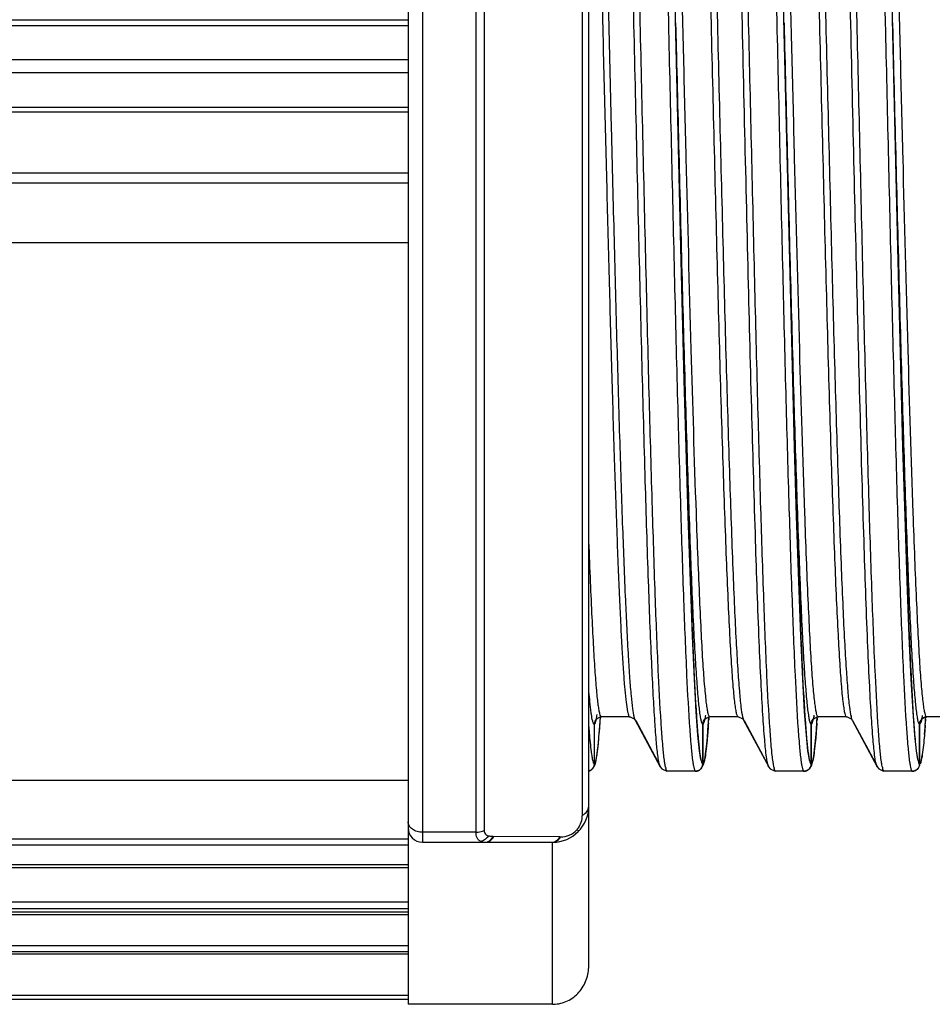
# Model space of a CAD drawing. Header units: millimetres. Extents: x 12 to 2508, y 25 to 1770.
# Tile 15 of 53: x 1792 to 1804, y 510 to 524. Entities that reach past the tile are written whole.
import ezdxf

# ---------------------------------------------------------------- set-up
doc = ezdxf.new("R2010")
doc.units = ezdxf.units.MM
for name, color, linetype in [('CABLE_PBL46', 7, 'Continuous'), ('COVER_J_ABL45', 7, 'Continuous'), ('오른쪽_7_VBL10', 7, 'Continuous')]:
    doc.layers.add(name, color=color, linetype=linetype)

# ---------------------------------------------------------------- blocks, each defined once
blk = doc.blocks.new('CABLE_PBL46', base_point=(686.789, 855.328))
at = {"layer": 'CABLE_PBL46', "color": 7}
for p, q in [((689.389, 868.828), (689.389, 841.755)), ((691.889, 842.29), (691.889, 868.328)), ((676.937, 854.161), (689.389, 854.161)), ((680.776, 852.291), (689.389, 852.291)), ((693.21, 850.387), (693.164, 852.221)), ((694.71, 850.387), (694.664, 852.221)), ((696.21, 850.387), (696.164, 852.221)), ((691.965, 845.628), (691.965, 845.12)), ((691.966, 845.12), (691.966, 845.628)), ((692.047, 845.664), (692.051, 845.725)), ((692.055, 845.726), (692.058, 845.728)), ((692.058, 845.728), (692.066, 845.728)), ((692.454, 845.728), (692.065, 845.728)), ((692.454, 845.728), (692.462, 845.728)), ((692.462, 845.728), (692.519, 845.702)), ((692.519, 845.702), (692.531, 845.686)), ((692.531, 845.686), (692.878, 845.041)), ((692.882, 845.044), (692.543, 845.675)), ((693.465, 845.628), (693.465, 845.12)), ((693.466, 845.12), (693.466, 845.628)), ((693.546, 845.659), (693.55, 845.724)), ((693.555, 845.726), (693.558, 845.728)), ((693.558, 845.728), (693.566, 845.728)), ((693.954, 845.728), (693.565, 845.728)), ((693.954, 845.728), (693.962, 845.728)), ((693.962, 845.728), (694.019, 845.702)), ((694.019, 845.702), (694.031, 845.686)), ((694.031, 845.686), (694.378, 845.041)), ((694.382, 845.043), (694.043, 845.675)), ((694.965, 845.628), (694.965, 845.12)), ((694.966, 845.12), (694.966, 845.628)), ((695.046, 845.659), (695.05, 845.724)), ((695.055, 845.726), (695.058, 845.728)), ((695.058, 845.728), (695.066, 845.728)), ((695.454, 845.728), (695.065, 845.728)), ((695.454, 845.728), (695.462, 845.728)), ((695.462, 845.728), (695.519, 845.702)), ((695.519, 845.702), (695.531, 845.686)), ((695.531, 845.686), (695.878, 845.041)), ((695.882, 845.043), (695.543, 845.675)), ((696.465, 845.628), (696.465, 845.12)), ((696.466, 845.12), (696.466, 845.628)), ((696.541, 845.585), (696.549, 845.696)), ((696.549, 845.696), (696.551, 845.725)), ((696.553, 845.726), (696.558, 845.728)), ((696.558, 845.728), (696.566, 845.728)), ((697.389, 845.728), (696.565, 845.728)), ((696.533, 845.488), (696.541, 845.585)), ((691.998, 845.167), (692.006, 845.22)), ((693.498, 845.166), (693.506, 845.219)), ((694.998, 845.166), (695.006, 845.219)), ((696.498, 845.169), (696.505, 845.215)), ((691.965, 845.12), (691.965, 845.078)), ((691.965, 845.12), (691.965, 845.078)), ((691.966, 845.078), (691.966, 845.12)), ((691.99, 845.123), (691.998, 845.167)), ((693.465, 845.12), (693.465, 845.078)), ((693.465, 845.12), (693.465, 845.078)), ((693.466, 845.078), (693.466, 845.12)), ((693.49, 845.122), (693.498, 845.166)), ((694.965, 845.12), (694.965, 845.078)), ((694.965, 845.12), (694.965, 845.078)), ((694.966, 845.078), (694.966, 845.12)), ((694.99, 845.122), (694.998, 845.166)), ((696.465, 845.12), (696.465, 845.078)), ((696.465, 845.12), (696.465, 845.078)), ((696.466, 845.078), (696.466, 845.12)), ((696.484, 845.098), (696.491, 845.131)), ((696.491, 845.131), (696.498, 845.169)), ((692.877, 845.041), (692.9, 845.01)), ((692.877, 845.041), (692.877, 845.041)), ((692.9, 845.01), (692.968, 844.978)), ((692.976, 844.978), (692.968, 844.978)), ((693.365, 844.978), (692.976, 844.978)), ((693.366, 844.978), (693.373, 844.978)), ((693.373, 844.978), (693.377, 844.981)), ((694.377, 845.041), (694.4, 845.01)), ((694.377, 845.041), (694.377, 845.041)), ((694.4, 845.01), (694.468, 844.978)), ((694.476, 844.978), (694.468, 844.978)), ((694.865, 844.978), (694.476, 844.978)), ((694.866, 844.978), (694.873, 844.978)), ((694.873, 844.978), (694.877, 844.981)), ((695.877, 845.041), (695.9, 845.01)), ((695.877, 845.041), (695.877, 845.041)), ((695.9, 845.01), (695.968, 844.978)), ((695.976, 844.978), (695.968, 844.978)), ((696.365, 844.978), (695.976, 844.978)), ((696.366, 844.978), (696.373, 844.978)), ((696.373, 844.978), (696.379, 844.981)), ((689.389, 844.848), (680.776, 844.848)), ((689.589, 843.996), (691.389, 843.996)), ((689.389, 843.642), (676.937, 843.642)), ((676.139, 841.828), (689.389, 841.828)), ((691.389, 841.755), (689.389, 841.755))]:
    blk.add_line(p, q, dxfattribs=at)
at = {"layer": 'CABLE_PBL46', "color": 2}
for p, q in [((689.589, 866.661), (689.589, 843.996)), ((691.8, 844.37), (691.8, 866.589)), ((690.329, 844.134), (690.329, 866.522)), ((690.44, 866.497), (690.44, 844.159)), ((676.944, 855.371), (689.389, 855.371)), ((689.389, 855.285), (676.944, 855.285)), ((693.09, 855.328), (693.094, 855.165)), ((694.59, 855.328), (694.594, 855.165)), ((696.09, 855.328), (696.094, 855.165)), ((677.198, 854.822), (689.389, 854.822)), ((689.389, 854.637), (677.198, 854.637)), ((689.389, 854.091), (676.921, 854.091)), ((677.218, 853.253), (689.389, 853.253)), ((689.389, 853.112), (677.218, 853.112)), ((692.518, 845.741), (692.518, 845.743)), ((694.017, 845.743), (694.018, 845.741)), ((695.517, 845.743), (695.518, 845.741)), ((692.045, 845.651), (692.048, 845.684)), ((692.048, 845.684), (692.05, 845.712)), ((692.05, 845.725), (692.05, 845.729)), ((692.518, 845.725), (692.518, 845.727)), ((693.545, 845.644), (693.543, 845.614)), ((693.549, 845.71), (693.548, 845.683)), ((693.55, 845.728), (693.549, 845.723)), ((694.017, 845.728), (694.018, 845.726)), ((695.045, 845.644), (695.043, 845.614)), ((695.049, 845.71), (695.048, 845.683)), ((695.05, 845.728), (695.049, 845.723)), ((695.517, 845.728), (695.518, 845.726)), ((696.543, 845.617), (696.541, 845.591)), ((696.549, 845.704), (696.547, 845.67)), ((696.549, 845.728), (696.549, 845.724)), ((690.329, 844.134), (689.589, 844.134)), ((677.218, 844.044), (689.389, 844.044)), ((690.563, 844.074), (690.575, 844.074)), ((691.488, 844.069), (690.575, 844.074)), ((691.389, 841.755), (691.389, 843.996)), ((691.488, 844.069), (691.5, 844.069)), ((689.389, 843.954), (677.218, 843.954)), ((676.921, 843.686), (689.389, 843.686)), ((677.198, 843.171), (689.389, 843.171)), ((676.944, 843.034), (689.389, 843.034)), ((689.389, 843.073), (677.198, 843.073)), ((689.389, 842.991), (676.944, 842.991)), ((677.198, 842.567), (689.389, 842.567)), ((689.389, 842.48), (677.198, 842.48)), ((689.389, 842.449), (676.921, 842.449)), ((677.218, 841.879), (689.389, 841.879))]:
    blk.add_line(p, q, dxfattribs=at)
at = {"layer": 'CABLE_PBL46', "color": 7}
for points in [[(693.164, 852.221), (693.085, 855.575), (693.034, 857.709)], [(694.664, 852.221), (694.585, 855.575), (694.534, 857.709)], [(696.164, 852.221), (696.085, 855.575), (696.034, 857.709)], [(693.441, 845.142), (693.421, 845.26), (693.399, 845.476), (693.375, 845.8), (693.35, 846.251), (693.323, 846.847), (693.294, 847.605), (693.264, 848.507), (693.236, 849.455), (693.21, 850.387)], [(694.941, 845.142), (694.921, 845.26), (694.899, 845.476), (694.875, 845.8), (694.85, 846.251), (694.823, 846.847), (694.794, 847.605), (694.764, 848.507), (694.736, 849.455), (694.71, 850.387)], [(696.441, 845.142), (696.421, 845.26), (696.399, 845.476), (696.375, 845.8), (696.35, 846.251), (696.323, 846.847), (696.294, 847.605), (696.264, 848.507), (696.236, 849.455), (696.21, 850.387)], [(692.006, 845.22), (692.014, 845.284), (692.022, 845.36), (692.03, 845.448), (692.038, 845.549), (692.047, 845.664)], [(693.506, 845.219), (693.514, 845.283), (693.522, 845.358), (693.53, 845.445), (693.538, 845.546), (693.546, 845.659)], [(695.006, 845.219), (695.014, 845.283), (695.022, 845.358), (695.03, 845.445), (695.038, 845.546), (695.046, 845.659)], [(691.938, 845.011), (691.946, 845.015), (691.969, 845.053), (691.981, 845.086), (691.99, 845.123)], [(693.438, 845.011), (693.446, 845.015), (693.469, 845.052), (693.481, 845.086), (693.49, 845.122)], [(694.938, 845.011), (694.946, 845.015), (694.969, 845.052), (694.981, 845.086), (694.99, 845.122)]]:
    blk.add_lwpolyline(points, dxfattribs=at)
at = {"layer": 'CABLE_PBL46', "color": 2}
for centre, radius, start, end in [((676.46, 846.754), 15.625, 355.8084, 355.9538), ((692.588, 845.716), 0.0644, 205.4865, 208.1676), ((676.296, 846.871), 17.292, 355.9324, 356.0625), ((694.091, 845.718), 0.0677, 205.4527, 208.1072), ((677.796, 846.871), 17.292, 355.9324, 356.0625), ((695.591, 845.718), 0.0676, 205.4597, 208.1074), ((680.08, 846.814), 16.507, 355.8417, 356.0257), ((693.471, 845.436), 1.56, 188.2649, 189.4324), ((694.971, 845.436), 1.56, 188.2649, 189.4324), ((696.471, 845.436), 1.56, 188.2649, 189.4324), ((697.971, 845.436), 1.56, 188.2649, 189.4324), ((693.37, 845.126), 0.429, 192.4816, 194.565), ((694.87, 845.126), 0.429, 192.4816, 194.565), ((696.37, 845.126), 0.429, 192.4817, 194.5637), ((691.501, 844.366), 0.298, 293.4226, 318.4502), ((691.419, 844.426), 0.399, 319.8061, 322.2717), ((691.387, 844.109), 0.113, 286.7343, 294.656), ((691.502, 844.365), 0.296, 269.6642, 293.3766)]:
    blk.add_arc(centre, radius, start, end, dxfattribs=at)
at = {"layer": 'CABLE_PBL46', "color": 7}
for centre, radius, start, end in [((692.065, 845.638), 0.0904, 90.0413, 96.2007), ((693.565, 845.638), 0.0904, 90.041, 96.1825), ((695.065, 845.638), 0.0904, 90.041, 96.1825), ((696.565, 845.637), 0.0911, 90.0595, 97.411), ((691.862, 845.087), 0.109, 284.6193, 291.5676), ((691.389, 844.496), 0.5, 270, 359.9988), ((689.589, 844.196), 0.2, 180, 270), ((691.389, 842.192), 0.437, 270.002, 271.5892)]:
    blk.add_arc(centre, radius, start, end, dxfattribs=at)
at = {"layer": 'CABLE_PBL46', "color": 2}
for points, knots in [([(692.848, 845.174), (692.838, 845.241), (692.822, 845.403), (692.801, 845.689), (692.78, 846.058), (692.748, 846.705), (692.711, 847.691), (692.668, 849.062), (692.625, 850.648), (692.581, 852.394), (692.539, 854.24), (692.494, 856.123), (692.451, 857.98), (692.408, 859.745), (692.371, 861.132), (692.34, 862.151), (692.318, 862.832), (692.296, 863.448), (692.275, 863.995), (692.253, 864.467), (692.231, 864.861), (692.212, 865.138), (692.196, 865.318), (692.185, 865.421), (692.174, 865.503), (692.164, 865.564), (692.154, 865.601), (692.146, 865.622), (692.14, 865.625)], [0, 0, 0, 0, 0.009872, 0.023897, 0.041996, 0.063987, 0.11884, 0.186636, 0.265017, 0.351316, 0.442571, 0.535662, 0.627424, 0.714692, 0.794501, 0.830738, 0.864102, 0.894313, 0.921113, 0.944281, 0.963612, 0.978922, 0.985027, 0.990094, 0.994117, 0.997097, 0.999041, 1, 1, 1, 1]), ([(692.601, 855.328), (692.586, 856.001), (692.555, 857.319), (692.516, 858.943), (692.485, 860.185), (692.461, 861.054), (692.438, 861.866), (692.415, 862.615), (692.392, 863.294), (692.369, 863.898), (692.346, 864.42), (692.326, 864.801), (692.309, 865.06), (692.298, 865.219), (692.286, 865.355), (692.275, 865.467), (692.264, 865.554), (692.252, 865.62), (692.243, 865.656), (692.233, 865.678), (692.227, 865.678)], [0, 0, 0, 0, 0.194732, 0.381638, 0.470277, 0.554467, 0.633104, 0.705519, 0.771298, 0.829871, 0.880465, 0.922472, 0.940149, 0.955584, 0.968754, 0.979628, 0.988182, 0.994395, 0.998275, 1, 1, 1, 1]), ([(694.101, 855.328), (694.086, 856.001), (694.055, 857.319), (694.016, 858.943), (693.985, 860.185), (693.961, 861.054), (693.938, 861.866), (693.915, 862.615), (693.892, 863.294), (693.869, 863.898), (693.846, 864.42), (693.826, 864.801), (693.809, 865.06), (693.798, 865.219), (693.786, 865.355), (693.775, 865.467), (693.764, 865.554), (693.752, 865.62), (693.743, 865.656), (693.733, 865.678), (693.727, 865.678)], [0, 0, 0, 0, 0.194732, 0.381638, 0.470277, 0.554467, 0.633104, 0.705519, 0.771298, 0.829871, 0.880465, 0.922472, 0.940149, 0.955584, 0.968754, 0.979628, 0.988182, 0.994395, 0.998275, 1, 1, 1, 1]), ([(695.601, 855.328), (695.586, 856.001), (695.555, 857.319), (695.516, 858.943), (695.485, 860.185), (695.461, 861.054), (695.438, 861.866), (695.415, 862.615), (695.392, 863.294), (695.369, 863.898), (695.346, 864.42), (695.326, 864.801), (695.309, 865.06), (695.298, 865.219), (695.286, 865.355), (695.275, 865.467), (695.264, 865.554), (695.252, 865.62), (695.243, 865.656), (695.233, 865.678), (695.227, 865.678)], [0, 0, 0, 0, 0.194732, 0.381638, 0.470277, 0.554467, 0.633104, 0.705519, 0.771298, 0.829871, 0.880465, 0.922472, 0.940149, 0.955584, 0.968754, 0.979628, 0.988182, 0.994395, 0.998275, 1, 1, 1, 1]), ([(692.705, 864.95), (692.719, 864.726), (692.745, 864.21), (692.796, 862.942), (692.854, 860.973), (692.922, 858.281), (692.967, 856.342), (692.99, 855.328)], [0, 0, 0, 0, 0.070048, 0.160974, 0.395477, 0.683972, 1, 1, 1, 1]), ([(693.295, 864.98), (693.301, 864.977), (693.309, 864.957), (693.319, 864.921), (693.33, 864.861), (693.341, 864.782), (693.352, 864.681), (693.369, 864.505), (693.388, 864.234), (693.41, 863.85), (693.432, 863.389), (693.455, 862.857), (693.477, 862.257), (693.499, 861.595), (693.53, 860.606), (693.569, 859.263), (693.611, 857.558), (693.657, 855.774), (693.701, 853.974), (693.745, 852.223), (693.789, 850.582), (693.834, 849.11), (693.872, 848.014), (693.903, 847.261), (693.925, 846.802), (693.948, 846.418), (693.969, 846.114), (693.99, 845.893), (694.006, 845.773), (694.017, 845.728)], [0, 0, 0, 0, 0.001007, 0.003028, 0.006124, 0.0103, 0.015558, 0.021894, 0.03778, 0.057826, 0.08182, 0.109553, 0.140803, 0.175281, 0.212672, 0.294824, 0.384358, 0.478051, 0.57259, 0.664598, 0.750788, 0.828093, 0.893741, 0.92144, 0.945396, 0.965397, 0.981237, 0.992778, 1, 1, 1, 1]), ([(694.205, 864.95), (694.219, 864.726), (694.245, 864.21), (694.296, 862.942), (694.354, 860.973), (694.422, 858.281), (694.467, 856.342), (694.49, 855.328)], [0, 0, 0, 0, 0.070048, 0.160974, 0.395477, 0.683972, 1, 1, 1, 1]), ([(694.795, 864.98), (694.801, 864.977), (694.809, 864.957), (694.819, 864.921), (694.83, 864.861), (694.841, 864.782), (694.852, 864.681), (694.869, 864.505), (694.888, 864.234), (694.91, 863.85), (694.932, 863.389), (694.955, 862.857), (694.977, 862.257), (694.999, 861.595), (695.03, 860.606), (695.069, 859.263), (695.111, 857.558), (695.157, 855.774), (695.201, 853.974), (695.245, 852.223), (695.289, 850.582), (695.334, 849.11), (695.372, 848.014), (695.403, 847.261), (695.425, 846.802), (695.448, 846.418), (695.469, 846.114), (695.49, 845.893), (695.506, 845.773), (695.517, 845.728)], [0, 0, 0, 0, 0.001007, 0.003028, 0.006124, 0.0103, 0.015558, 0.021894, 0.03778, 0.057826, 0.08182, 0.109553, 0.140803, 0.175281, 0.212672, 0.294824, 0.384358, 0.478051, 0.57259, 0.664598, 0.750788, 0.828093, 0.893741, 0.92144, 0.945396, 0.965397, 0.981237, 0.992778, 1, 1, 1, 1]), ([(695.705, 864.95), (695.719, 864.726), (695.745, 864.21), (695.796, 862.942), (695.854, 860.973), (695.922, 858.281), (695.967, 856.342), (695.99, 855.328)], [0, 0, 0, 0, 0.070048, 0.160974, 0.395477, 0.683972, 1, 1, 1, 1]), ([(693.565, 845.728), (693.559, 845.729), (693.549, 845.748), (693.539, 845.782), (693.528, 845.843), (693.517, 845.924), (693.505, 846.028), (693.488, 846.211), (693.468, 846.493), (693.446, 846.895), (693.423, 847.379), (693.4, 847.94), (693.357, 849.091), (693.302, 850.938), (693.247, 853.041), (693.202, 854.861), (693.167, 856.261), (693.132, 857.641), (693.098, 858.97), (693.063, 860.222), (693.029, 861.367), (692.999, 862.244), (692.975, 862.874), (692.957, 863.288), (692.94, 863.659), (692.922, 863.985), (692.905, 864.263), (692.888, 864.493), (692.871, 864.674), (692.856, 864.793), (692.844, 864.863), (692.835, 864.897), (692.828, 864.918), (692.82, 864.928), (692.816, 864.928)], [0, 0, 0, 0, 0.000894, 0.00285, 0.005968, 0.010253, 0.015696, 0.022285, 0.038848, 0.059854, 0.085151, 0.114436, 0.147321, 0.264917, 0.402654, 0.475459, 0.548977, 0.621154, 0.69076, 0.756423, 0.816464, 0.869537, 0.893223, 0.914834, 0.934199, 0.951186, 0.965698, 0.9777, 0.987155, 0.994017, 0.996465, 0.998257, 0.999407, 1, 1, 1, 1]), ([(693.205, 864.928), (693.211, 864.927), (693.221, 864.907), (693.231, 864.872), (693.242, 864.81), (693.254, 864.729), (693.265, 864.624), (693.282, 864.44), (693.302, 864.157), (693.324, 863.753), (693.347, 863.268), (693.371, 862.707), (693.394, 862.076), (693.417, 861.381), (693.449, 860.344), (693.488, 858.94), (693.534, 857.164), (693.58, 855.319), (693.626, 853.474), (693.671, 851.699), (693.71, 850.296), (693.742, 849.26), (693.766, 848.566), (693.789, 847.937), (693.812, 847.377), (693.835, 846.894), (693.858, 846.492), (693.878, 846.21), (693.894, 846.028), (693.906, 845.924), (693.917, 845.843), (693.928, 845.782), (693.938, 845.748), (693.948, 845.729), (693.954, 845.728)], [0, 0, 0, 0, 0.00093, 0.002931, 0.006092, 0.010419, 0.015903, 0.022531, 0.039165, 0.060236, 0.085588, 0.114917, 0.147836, 0.184063, 0.223392, 0.309794, 0.403199, 0.500491, 0.597761, 0.691111, 0.777421, 0.816689, 0.852851, 0.8857, 0.91495, 0.940218, 0.961199, 0.977741, 0.984323, 0.98976, 0.994039, 0.997153, 0.999106, 1, 1, 1, 1]), ([(695.065, 845.728), (695.059, 845.729), (695.049, 845.748), (695.039, 845.782), (695.028, 845.843), (695.017, 845.924), (695.005, 846.028), (694.988, 846.211), (694.968, 846.493), (694.946, 846.895), (694.923, 847.379), (694.9, 847.94), (694.857, 849.091), (694.802, 850.938), (694.747, 853.041), (694.702, 854.861), (694.667, 856.261), (694.632, 857.641), (694.598, 858.97), (694.563, 860.222), (694.529, 861.367), (694.499, 862.244), (694.475, 862.874), (694.457, 863.288), (694.44, 863.659), (694.422, 863.985), (694.405, 864.263), (694.388, 864.493), (694.371, 864.674), (694.356, 864.793), (694.344, 864.863), (694.335, 864.897), (694.328, 864.918), (694.32, 864.928), (694.316, 864.928)], [0, 0, 0, 0, 0.000894, 0.00285, 0.005968, 0.010253, 0.015696, 0.022285, 0.038848, 0.059854, 0.085151, 0.114436, 0.147321, 0.264917, 0.402654, 0.475459, 0.548977, 0.621154, 0.69076, 0.756423, 0.816464, 0.869537, 0.893223, 0.914834, 0.934199, 0.951186, 0.965698, 0.9777, 0.987155, 0.994017, 0.996465, 0.998257, 0.999407, 1, 1, 1, 1]), ([(694.705, 864.928), (694.711, 864.927), (694.721, 864.907), (694.731, 864.872), (694.742, 864.81), (694.754, 864.729), (694.765, 864.624), (694.782, 864.44), (694.802, 864.157), (694.824, 863.753), (694.847, 863.268), (694.871, 862.707), (694.894, 862.076), (694.917, 861.381), (694.949, 860.344), (694.988, 858.94), (695.034, 857.164), (695.08, 855.319), (695.126, 853.474), (695.171, 851.699), (695.21, 850.296), (695.242, 849.26), (695.266, 848.566), (695.289, 847.937), (695.312, 847.377), (695.335, 846.894), (695.358, 846.492), (695.378, 846.21), (695.394, 846.028), (695.406, 845.924), (695.417, 845.843), (695.428, 845.782), (695.438, 845.748), (695.448, 845.729), (695.454, 845.728)], [0, 0, 0, 0, 0.00093, 0.002931, 0.006092, 0.010419, 0.015903, 0.022531, 0.039165, 0.060236, 0.085588, 0.114917, 0.147836, 0.184063, 0.223392, 0.309794, 0.403199, 0.500491, 0.597761, 0.691111, 0.777421, 0.81669, 0.852852, 0.8857, 0.91495, 0.940218, 0.961199, 0.977741, 0.984323, 0.98976, 0.994039, 0.997153, 0.999106, 1, 1, 1, 1]), ([(696.565, 845.728), (696.559, 845.729), (696.549, 845.748), (696.539, 845.782), (696.528, 845.843), (696.517, 845.924), (696.505, 846.028), (696.488, 846.211), (696.468, 846.493), (696.446, 846.895), (696.423, 847.379), (696.4, 847.94), (696.357, 849.091), (696.302, 850.938), (696.247, 853.041), (696.202, 854.861), (696.167, 856.261), (696.132, 857.641), (696.098, 858.97), (696.063, 860.222), (696.029, 861.367), (695.999, 862.244), (695.975, 862.874), (695.957, 863.288), (695.94, 863.659), (695.922, 863.985), (695.905, 864.263), (695.888, 864.493), (695.871, 864.674), (695.856, 864.793), (695.844, 864.863), (695.835, 864.897), (695.828, 864.918), (695.82, 864.928), (695.816, 864.928)], [0, 0, 0, 0, 0.000894, 0.00285, 0.005968, 0.010253, 0.015696, 0.022285, 0.038848, 0.059854, 0.085151, 0.114435, 0.147321, 0.264917, 0.402654, 0.475459, 0.548977, 0.621154, 0.69076, 0.756423, 0.816464, 0.869537, 0.893223, 0.914834, 0.934199, 0.951186, 0.965698, 0.977701, 0.987155, 0.994017, 0.996465, 0.998257, 0.999407, 1, 1, 1, 1]), ([(692.518, 845.727), (692.509, 845.765), (692.494, 845.862), (692.476, 846.04), (692.457, 846.281), (692.429, 846.722), (692.395, 847.415), (692.357, 848.402), (692.319, 849.576), (692.28, 850.905), (692.242, 852.354), (692.19, 854.41), (692.127, 856.97), (692.053, 859.843), (691.989, 861.982), (691.933, 863.377), (691.905, 863.947), (691.889, 864.195)], [0, 0, 0, 0, 0.006281, 0.015983, 0.029045, 0.045405, 0.087743, 0.141721, 0.2057, 0.278419, 0.357589, 0.440936, 0.612234, 0.773379, 0.907348, 0.959627, 1, 1, 1, 1]), ([(691.889, 862.19), (691.916, 861.439), (691.965, 859.804), (692.02, 857.701), (692.066, 855.875), (692.101, 854.467), (692.136, 853.079), (692.171, 851.74), (692.205, 850.478), (692.24, 849.323), (692.27, 848.439), (692.294, 847.803), (692.312, 847.385), (692.329, 847.01), (692.347, 846.681), (692.364, 846.4), (692.381, 846.168), (692.398, 845.985), (692.413, 845.864), (692.426, 845.794), (692.435, 845.759), (692.442, 845.739), (692.45, 845.728), (692.454, 845.728)], [0, 0, 0, 0, 0.136736, 0.297739, 0.383017, 0.469269, 0.554048, 0.635856, 0.713089, 0.78377, 0.846267, 0.874164, 0.899625, 0.922445, 0.942465, 0.959571, 0.973718, 0.984863, 0.992952, 0.995837, 0.997948, 0.999303, 1, 1, 1, 1]), ([(694.348, 845.174), (694.337, 845.253), (694.318, 845.447), (694.294, 845.794), (694.27, 846.247), (694.234, 847.049), (694.192, 848.27), (694.143, 849.958), (694.094, 851.885), (694.045, 853.966), (693.995, 856.107), (693.961, 857.545), (693.944, 858.258)], [0, 0, 0, 0, 0.018153, 0.044759, 0.079576, 0.122151, 0.228668, 0.359608, 0.509097, 0.670492, 0.836579, 1, 1, 1, 1]), ([(695.848, 845.174), (695.837, 845.253), (695.818, 845.447), (695.794, 845.794), (695.77, 846.247), (695.734, 847.049), (695.692, 848.27), (695.643, 849.958), (695.594, 851.885), (695.545, 853.966), (695.495, 856.107), (695.461, 857.545), (695.444, 858.258)], [0, 0, 0, 0, 0.018153, 0.044759, 0.079576, 0.122151, 0.228668, 0.359608, 0.509097, 0.670492, 0.836579, 1, 1, 1, 1]), ([(692.938, 845.109), (692.929, 845.17), (692.914, 845.319), (692.883, 845.717), (692.848, 846.398), (692.807, 847.418), (692.767, 848.683), (692.725, 850.155), (692.669, 852.393), (692.629, 854.136), (692.601, 855.328)], [0, 0, 0, 0, 0.018144, 0.043823, 0.117197, 0.218264, 0.343132, 0.488623, 0.650177, 1, 1, 1, 1]), ([(692.99, 855.328), (693.018, 854.136), (693.058, 852.393), (693.114, 850.155), (693.156, 848.683), (693.196, 847.418), (693.237, 846.398), (693.272, 845.717), (693.303, 845.319), (693.318, 845.17), (693.327, 845.109)], [0, 0, 0, 0, 0.349824, 0.511377, 0.656869, 0.781737, 0.882803, 0.956178, 0.981857, 1, 1, 1, 1]), ([(693.09, 855.328), (693.105, 854.724), (693.134, 853.538), (693.178, 851.811), (693.222, 850.208), (693.26, 848.975), (693.291, 848.093), (693.313, 847.523), (693.335, 847.022), (693.357, 846.594), (693.379, 846.243), (693.401, 845.972), (693.419, 845.797), (693.436, 845.7), (693.444, 845.665), (693.449, 845.651)], [0, 0, 0, 0, 0.18704, 0.367498, 0.535045, 0.68378, 0.749427, 0.808476, 0.860407, 0.904775, 0.941181, 0.969287, 0.988913, 0.995521, 1, 1, 1, 1]), ([(694.438, 845.109), (694.429, 845.17), (694.414, 845.319), (694.383, 845.717), (694.348, 846.398), (694.307, 847.418), (694.267, 848.683), (694.225, 850.155), (694.169, 852.393), (694.129, 854.136), (694.101, 855.328)], [0, 0, 0, 0, 0.018144, 0.043823, 0.117197, 0.218264, 0.343132, 0.488623, 0.650177, 1, 1, 1, 1]), ([(694.49, 855.328), (694.518, 854.136), (694.558, 852.393), (694.614, 850.155), (694.656, 848.683), (694.696, 847.418), (694.737, 846.398), (694.772, 845.717), (694.803, 845.319), (694.818, 845.17), (694.827, 845.109)], [0, 0, 0, 0, 0.349824, 0.511377, 0.656869, 0.781737, 0.882803, 0.956178, 0.981857, 1, 1, 1, 1]), ([(694.59, 855.328), (694.605, 854.724), (694.634, 853.538), (694.678, 851.811), (694.722, 850.208), (694.76, 848.975), (694.791, 848.093), (694.813, 847.523), (694.835, 847.022), (694.857, 846.594), (694.879, 846.243), (694.901, 845.972), (694.919, 845.797), (694.936, 845.7), (694.944, 845.665), (694.949, 845.651)], [0, 0, 0, 0, 0.18704, 0.367498, 0.535045, 0.68378, 0.749427, 0.808476, 0.860407, 0.904775, 0.941181, 0.969287, 0.988913, 0.995521, 1, 1, 1, 1]), ([(695.938, 845.109), (695.929, 845.17), (695.914, 845.319), (695.883, 845.717), (695.848, 846.398), (695.807, 847.418), (695.767, 848.683), (695.725, 850.155), (695.669, 852.393), (695.629, 854.136), (695.601, 855.328)], [0, 0, 0, 0, 0.018144, 0.043823, 0.117197, 0.218264, 0.343132, 0.488623, 0.650177, 1, 1, 1, 1]), ([(695.99, 855.328), (696.018, 854.136), (696.058, 852.393), (696.114, 850.155), (696.156, 848.683), (696.196, 847.418), (696.237, 846.398), (696.272, 845.717), (696.303, 845.319), (696.318, 845.17), (696.327, 845.109)], [0, 0, 0, 0, 0.349824, 0.511377, 0.656869, 0.781737, 0.882803, 0.956178, 0.981857, 1, 1, 1, 1]), ([(696.09, 855.328), (696.105, 854.722), (696.134, 853.531), (696.179, 851.798), (696.223, 850.19), (696.261, 848.955), (696.292, 848.071), (696.314, 847.502), (696.336, 847.002), (696.358, 846.576), (696.38, 846.227), (696.402, 845.96), (696.42, 845.788), (696.437, 845.693), (696.445, 845.66), (696.45, 845.647)], [0, 0, 0, 0, 0.187694, 0.368731, 0.536711, 0.68567, 0.751336, 0.810334, 0.862142, 0.906311, 0.94244, 0.970194, 0.989397, 0.995769, 1, 1, 1, 1]), ([(693.094, 855.165), (693.121, 854.002), (693.161, 852.303), (693.217, 850.122), (693.257, 848.691), (693.298, 847.46), (693.338, 846.468), (693.372, 845.805), (693.403, 845.417), (693.418, 845.271), (693.427, 845.211)], [0, 0, 0, 0, 0.350552, 0.511773, 0.657025, 0.781849, 0.882539, 0.95602, 0.981768, 1, 1, 1, 1]), ([(694.594, 855.165), (694.621, 854.002), (694.661, 852.303), (694.717, 850.122), (694.757, 848.691), (694.798, 847.46), (694.838, 846.468), (694.872, 845.805), (694.903, 845.417), (694.918, 845.271), (694.927, 845.211)], [0, 0, 0, 0, 0.350552, 0.511773, 0.657025, 0.781849, 0.882539, 0.95602, 0.981768, 1, 1, 1, 1]), ([(696.094, 855.165), (696.121, 854.002), (696.161, 852.303), (696.217, 850.122), (696.257, 848.691), (696.298, 847.46), (696.338, 846.468), (696.372, 845.805), (696.403, 845.417), (696.418, 845.271), (696.427, 845.211)], [0, 0, 0, 0, 0.350552, 0.511773, 0.657025, 0.781849, 0.882539, 0.95602, 0.981768, 1, 1, 1, 1]), ([(692.065, 845.728), (692.06, 845.729), (692.05, 845.746), (692.041, 845.776), (692.03, 845.829), (692.02, 845.9), (692.009, 845.992), (691.993, 846.153), (691.975, 846.401), (691.953, 846.756), (691.932, 847.183), (691.91, 847.68), (691.896, 848.033), (691.889, 848.221)], [0, 0, 0, 0, 0.006234, 0.019523, 0.040615, 0.069575, 0.106359, 0.150893, 0.262859, 0.40489, 0.576302, 0.775453, 1, 1, 1, 1]), ([(691.926, 845.761), (691.923, 845.783), (691.907, 845.901), (691.897, 846.02), (691.889, 846.115)], [0, 0, 0, 0, 0.192185, 1, 1, 1, 1]), ([(691.949, 845.652), (691.947, 845.658), (691.936, 845.694), (691.93, 845.731), (691.926, 845.761)], [0, 0, 0, 0, 0.17806, 1, 1, 1, 1]), ([(691.98, 845.647), (691.986, 845.661), (691.995, 845.701), (692.002, 845.74), (692.005, 845.764)], [0, 0, 0, 0, 0.390913, 1, 1, 1, 1]), ([(693.503, 845.752), (693.502, 845.741), (693.496, 845.707), (693.489, 845.672), (693.481, 845.65)], [0, 0, 0, 0, 0.321941, 1, 1, 1, 1]), ([(695.003, 845.752), (695.002, 845.741), (694.996, 845.707), (694.989, 845.672), (694.981, 845.65)], [0, 0, 0, 0, 0.321941, 1, 1, 1, 1]), ([(696.503, 845.75), (696.501, 845.739), (696.496, 845.706), (696.489, 845.672), (696.481, 845.65)], [0, 0, 0, 0, 0.322092, 1, 1, 1, 1]), ([(691.965, 845.628), (691.961, 845.629), (691.954, 845.637), (691.951, 845.646), (691.949, 845.652)], [0, 0, 0, 0, 0.352294, 1, 1, 1, 1]), ([(691.966, 845.628), (691.967, 845.628), (691.974, 845.632), (691.977, 845.64), (691.98, 845.647)], [0, 0, 0, 0, 0.159693, 1, 1, 1, 1]), ([(692.005, 845.22), (692.008, 845.245), (692.024, 845.375), (692.035, 845.506), (692.043, 845.612)], [0, 0, 0, 0, 0.191285, 1, 1, 1, 1]), ([(692.53, 845.689), (692.529, 845.691), (692.524, 845.703), (692.521, 845.715), (692.518, 845.725)], [0, 0, 0, 0, 0.196102, 1, 1, 1, 1]), ([(693.449, 845.651), (693.451, 845.645), (693.454, 845.637), (693.461, 845.629), (693.465, 845.628)], [0, 0, 0, 0, 0.648337, 1, 1, 1, 1]), ([(693.481, 845.65), (693.479, 845.645), (693.476, 845.637), (693.469, 845.629), (693.466, 845.628)], [0, 0, 0, 0, 0.644035, 1, 1, 1, 1]), ([(693.543, 845.614), (693.538, 845.545), (693.528, 845.423), (693.512, 845.266), (693.498, 845.166), (693.485, 845.112), (693.479, 845.093), (693.475, 845.087)], [0, 0, 0, 0, 0.390547, 0.688142, 0.89131, 0.957299, 1, 1, 1, 1]), ([(694.018, 845.726), (694.019, 845.722), (694.022, 845.71), (694.026, 845.697), (694.03, 845.689)], [0, 0, 0, 0, 0.303683, 1, 1, 1, 1]), ([(694.949, 845.651), (694.951, 845.645), (694.954, 845.637), (694.961, 845.629), (694.965, 845.628)], [0, 0, 0, 0, 0.648337, 1, 1, 1, 1]), ([(694.981, 845.65), (694.979, 845.645), (694.976, 845.637), (694.969, 845.629), (694.966, 845.628)], [0, 0, 0, 0, 0.644035, 1, 1, 1, 1]), ([(695.043, 845.614), (695.038, 845.545), (695.028, 845.423), (695.012, 845.266), (694.998, 845.166), (694.985, 845.112), (694.979, 845.093), (694.975, 845.087)], [0, 0, 0, 0, 0.390547, 0.688142, 0.89131, 0.957299, 1, 1, 1, 1]), ([(695.518, 845.726), (695.519, 845.722), (695.522, 845.71), (695.526, 845.697), (695.53, 845.689)], [0, 0, 0, 0, 0.303705, 1, 1, 1, 1]), ([(696.45, 845.647), (696.452, 845.645), (696.455, 845.638), (696.46, 845.629), (696.465, 845.628)], [0, 0, 0, 0, 0.363186, 1, 1, 1, 1]), ([(696.481, 845.65), (696.479, 845.645), (696.476, 845.636), (696.469, 845.628), (696.466, 845.628)], [0, 0, 0, 0, 0.648996, 1, 1, 1, 1]), ([(691.889, 845.593), (691.892, 845.553), (691.902, 845.426), (691.914, 845.299), (691.927, 845.211)], [0, 0, 0, 0, 0.309949, 1, 1, 1, 1]), ([(696.541, 845.591), (696.538, 845.551), (696.528, 845.423), (696.516, 845.296), (696.503, 845.208)], [0, 0, 0, 0, 0.310478, 1, 1, 1, 1]), ([(691.966, 845.078), (691.97, 845.079), (691.979, 845.093), (691.987, 845.12), (691.997, 845.165), (692.002, 845.2), (692.005, 845.22)], [0, 0, 0, 0, 0.093824, 0.286426, 0.587935, 1, 1, 1, 1]), ([(696.503, 845.208), (696.501, 845.189), (696.496, 845.157), (696.486, 845.116), (696.479, 845.091), (696.47, 845.078), (696.466, 845.078)], [0, 0, 0, 0, 0.414532, 0.715951, 0.906946, 1, 1, 1, 1]), ([(691.932, 845.18), (691.934, 845.165), (691.939, 845.14), (691.947, 845.108), (691.954, 845.089), (691.961, 845.079), (691.965, 845.078)], [0, 0, 0, 0, 0.405786, 0.704447, 0.898447, 1, 1, 1, 1]), ([(692.873, 845.05), (692.867, 845.066), (692.858, 845.107), (692.851, 845.149), (692.848, 845.174)], [0, 0, 0, 0, 0.390739, 1, 1, 1, 1]), ([(692.951, 845.034), (692.95, 845.039), (692.945, 845.064), (692.941, 845.089), (692.938, 845.109)], [0, 0, 0, 0, 0.211974, 1, 1, 1, 1]), ([(693.327, 845.109), (693.33, 845.09), (693.335, 845.058), (693.344, 845.016), (693.352, 844.992), (693.36, 844.978), (693.365, 844.978)], [0, 0, 0, 0, 0.41405, 0.715886, 0.907166, 1, 1, 1, 1]), ([(693.432, 845.18), (693.434, 845.165), (693.439, 845.14), (693.447, 845.108), (693.454, 845.089), (693.461, 845.079), (693.465, 845.078)], [0, 0, 0, 0, 0.405786, 0.704447, 0.898447, 1, 1, 1, 1]), ([(694.373, 845.05), (694.367, 845.066), (694.358, 845.107), (694.351, 845.149), (694.348, 845.174)], [0, 0, 0, 0, 0.390739, 1, 1, 1, 1]), ([(694.451, 845.034), (694.45, 845.039), (694.445, 845.064), (694.441, 845.089), (694.438, 845.109)], [0, 0, 0, 0, 0.211974, 1, 1, 1, 1]), ([(694.827, 845.109), (694.83, 845.09), (694.835, 845.058), (694.844, 845.016), (694.852, 844.992), (694.86, 844.978), (694.865, 844.978)], [0, 0, 0, 0, 0.41405, 0.715886, 0.907166, 1, 1, 1, 1]), ([(694.932, 845.18), (694.934, 845.165), (694.939, 845.14), (694.947, 845.108), (694.954, 845.089), (694.961, 845.079), (694.965, 845.078)], [0, 0, 0, 0, 0.405786, 0.704447, 0.898447, 1, 1, 1, 1]), ([(695.873, 845.05), (695.867, 845.066), (695.858, 845.107), (695.851, 845.149), (695.848, 845.174)], [0, 0, 0, 0, 0.390738, 1, 1, 1, 1]), ([(695.951, 845.034), (695.95, 845.039), (695.945, 845.064), (695.941, 845.089), (695.938, 845.109)], [0, 0, 0, 0, 0.211974, 1, 1, 1, 1]), ([(696.327, 845.109), (696.33, 845.09), (696.335, 845.058), (696.344, 845.016), (696.352, 844.992), (696.36, 844.978), (696.365, 844.978)], [0, 0, 0, 0, 0.41405, 0.715886, 0.907166, 1, 1, 1, 1]), ([(696.432, 845.18), (696.434, 845.165), (696.439, 845.14), (696.447, 845.108), (696.454, 845.089), (696.461, 845.079), (696.465, 845.078)], [0, 0, 0, 0, 0.405786, 0.704447, 0.898447, 1, 1, 1, 1]), ([(692.975, 844.978), (692.97, 844.979), (692.962, 844.995), (692.958, 845.009), (692.955, 845.018)], [0, 0, 0, 0, 0.326609, 1, 1, 1, 1]), ([(694.475, 844.978), (694.47, 844.979), (694.462, 844.995), (694.458, 845.009), (694.455, 845.018)], [0, 0, 0, 0, 0.326609, 1, 1, 1, 1]), ([(695.975, 844.978), (695.97, 844.979), (695.962, 844.995), (695.958, 845.009), (695.955, 845.018)], [0, 0, 0, 0, 0.3266, 1, 1, 1, 1]), ([(691.8, 844.37), (691.826, 844.383), (691.87, 844.417), (691.889, 844.47), (691.889, 844.495)], [0, 0, 0, 0, 0.531519, 1, 1, 1, 1]), ([(689.589, 844.134), (689.564, 844.134), (689.513, 844.141), (689.448, 844.172), (689.401, 844.219), (689.389, 844.26), (689.389, 844.279)], [0, 0, 0, 0, 0.285813, 0.552114, 0.788083, 1, 1, 1, 1]), ([(691.735, 844.182), (691.742, 844.191), (691.767, 844.226), (691.784, 844.266), (691.791, 844.296)], [0, 0, 0, 0, 0.275087, 1, 1, 1, 1]), ([(691.791, 844.296), (691.793, 844.302), (691.798, 844.327), (691.8, 844.352), (691.8, 844.37)], [0, 0, 0, 0, 0.262555, 1, 1, 1, 1]), ([(690.355, 844.039), (690.351, 844.045), (690.334, 844.074), (690.328, 844.108), (690.329, 844.134)], [0, 0, 0, 0, 0.218367, 1, 1, 1, 1]), ([(690.329, 844.134), (690.338, 844.134), (690.376, 844.136), (690.414, 844.146), (690.44, 844.159)], [0, 0, 0, 0, 0.255768, 1, 1, 1, 1]), ([(690.44, 844.159), (690.44, 844.141), (690.452, 844.103), (690.486, 844.087), (690.503, 844.082)], [0, 0, 0, 0, 0.506779, 1, 1, 1, 1]), ([(691.724, 844.169), (691.732, 844.165), (691.743, 844.159), (691.759, 844.159), (691.762, 844.163)], [0, 0, 0, 0, 0.656404, 1, 1, 1, 1]), ([(690.392, 844.008), (690.396, 844.006), (690.415, 843.998), (690.436, 843.996), (690.452, 843.996)], [0, 0, 0, 0, 0.239567, 1, 1, 1, 1]), ([(690.503, 844.082), (690.498, 844.075), (690.478, 844.051), (690.453, 844.031), (690.432, 844.021)], [0, 0, 0, 0, 0.261498, 1, 1, 1, 1]), ([(690.452, 843.996), (690.459, 843.996), (690.488, 843.999), (690.516, 844.016), (690.532, 844.032)], [0, 0, 0, 0, 0.233894, 1, 1, 1, 1]), ([(690.563, 844.074), (690.557, 844.074), (690.537, 844.074), (690.517, 844.077), (690.503, 844.082)], [0, 0, 0, 0, 0.262272, 1, 1, 1, 1]), ([(690.506, 844.005), (690.513, 844.008), (690.542, 844.024), (690.563, 844.052), (690.575, 844.074)], [0, 0, 0, 0, 0.231691, 1, 1, 1, 1]), ([(691.377, 843.996), (691.384, 843.996), (691.414, 843.999), (691.441, 844.014), (691.457, 844.029)], [0, 0, 0, 0, 0.236303, 1, 1, 1, 1]), ([(691.434, 844.006), (691.438, 844.008), (691.456, 844.017), (691.471, 844.03), (691.481, 844.042)], [0, 0, 0, 0, 0.240181, 1, 1, 1, 1])]:
    blk.add_open_spline(points, degree=3, knots=knots, dxfattribs=at)
at = {"layer": 'CABLE_PBL46', "color": 7}
for points in [[(691.972, 845.665), (691.968, 845.653), (691.965, 845.641), (691.965, 845.628)], [(692.055, 845.728), (692.048, 845.727), (692.041, 845.725), (692.034, 845.723)], [(692.034, 845.723), (692.042, 845.725), (692.05, 845.727), (692.058, 845.728)], [(693.472, 845.665), (693.468, 845.653), (693.465, 845.641), (693.465, 845.628)], [(693.555, 845.728), (693.548, 845.727), (693.541, 845.725), (693.534, 845.723)], [(693.534, 845.723), (693.542, 845.725), (693.55, 845.727), (693.558, 845.728)], [(694.972, 845.665), (694.968, 845.653), (694.965, 845.641), (694.965, 845.628)], [(695.055, 845.728), (695.048, 845.727), (695.041, 845.725), (695.034, 845.723)], [(695.034, 845.723), (695.042, 845.725), (695.05, 845.727), (695.058, 845.728)], [(696.472, 845.665), (696.468, 845.653), (696.465, 845.641), (696.465, 845.628)], [(696.504, 845.708), (696.49, 845.697), (696.479, 845.682), (696.472, 845.665)], [(696.553, 845.727), (696.536, 845.725), (696.519, 845.718), (696.504, 845.708)], [(696.534, 845.723), (696.542, 845.725), (696.55, 845.727), (696.558, 845.728)], [(691.965, 845.078), (691.965, 845.054), (691.955, 845.028), (691.938, 845.01)], [(691.958, 845.041), (691.963, 845.053), (691.966, 845.065), (691.966, 845.078)], [(693.465, 845.078), (693.465, 845.054), (693.455, 845.028), (693.438, 845.01)], [(693.458, 845.041), (693.463, 845.053), (693.466, 845.066), (693.466, 845.078)], [(694.965, 845.078), (694.965, 845.054), (694.955, 845.028), (694.938, 845.01)], [(694.958, 845.041), (694.963, 845.053), (694.966, 845.066), (694.966, 845.078)], [(696.465, 845.078), (696.465, 845.05), (696.451, 845.021), (696.431, 845.003)], [(696.458, 845.041), (696.463, 845.053), (696.466, 845.066), (696.466, 845.078)], [(691.938, 845.01), (691.926, 844.996), (691.908, 844.986), (691.89, 844.982)], [(693.438, 845.01), (693.422, 844.992), (693.397, 844.981), (693.373, 844.978)], [(693.373, 844.978), (693.383, 844.979), (693.393, 844.982), (693.402, 844.985)], [(694.938, 845.01), (694.922, 844.992), (694.897, 844.981), (694.873, 844.978)], [(694.873, 844.978), (694.883, 844.979), (694.893, 844.982), (694.902, 844.985)], [(696.431, 845.003), (696.415, 844.989), (696.394, 844.98), (696.373, 844.978)], [(696.373, 844.978), (696.383, 844.979), (696.393, 844.982), (696.403, 844.986)]]:
    blk.add_open_spline(points, degree=3, dxfattribs=at)
for points, knots in [([(691.966, 845.628), (691.966, 845.648), (691.979, 845.69), (692.015, 845.716), (692.034, 845.723)], [0, 0, 0, 0, 0.500775, 1, 1, 1, 1]), ([(693.466, 845.628), (693.466, 845.648), (693.479, 845.69), (693.515, 845.716), (693.534, 845.723)], [0, 0, 0, 0, 0.50078, 1, 1, 1, 1]), ([(694.966, 845.628), (694.966, 845.648), (694.979, 845.69), (695.015, 845.716), (695.034, 845.723)], [0, 0, 0, 0, 0.50078, 1, 1, 1, 1]), ([(696.466, 845.628), (696.466, 845.648), (696.479, 845.69), (696.515, 845.716), (696.534, 845.723)], [0, 0, 0, 0, 0.500766, 1, 1, 1, 1]), ([(691.902, 844.985), (691.915, 844.99), (691.938, 845.005), (691.953, 845.028), (691.958, 845.041)], [0, 0, 0, 0, 0.499962, 1, 1, 1, 1]), ([(693.402, 844.985), (693.415, 844.99), (693.439, 845.005), (693.453, 845.029), (693.458, 845.041)], [0, 0, 0, 0, 0.499981, 1, 1, 1, 1]), ([(694.902, 844.985), (694.915, 844.99), (694.939, 845.005), (694.953, 845.029), (694.958, 845.041)], [0, 0, 0, 0, 0.499981, 1, 1, 1, 1]), ([(696.403, 844.986), (696.415, 844.991), (696.439, 845.005), (696.453, 845.029), (696.458, 845.041)], [0, 0, 0, 0, 0.500002, 1, 1, 1, 1]), ([(691.401, 841.755), (691.468, 841.757), (691.601, 841.79), (691.763, 841.914), (691.866, 842.09), (691.889, 842.224), (691.889, 842.29)], [0, 0, 0, 0, 0.249864, 0.499751, 0.749712, 1, 1, 1, 1])]:
    blk.add_open_spline(points, degree=3, knots=knots, dxfattribs=at)
at = {"layer": 'CABLE_PBL46', "color": 2}
for points in [[(692.877, 845.041), (692.876, 845.044), (692.874, 845.047), (692.873, 845.05)], [(694.377, 845.041), (694.376, 845.044), (694.374, 845.047), (694.373, 845.05)], [(695.877, 845.041), (695.876, 845.044), (695.874, 845.047), (695.873, 845.05)], [(690.392, 844.008), (690.378, 844.015), (690.365, 844.026), (690.355, 844.039)], [(690.432, 844.021), (690.42, 844.015), (690.406, 844.01), (690.392, 844.008)], [(690.464, 843.996), (690.479, 843.996), (690.493, 843.999), (690.506, 844.005)], [(690.532, 844.032), (690.544, 844.044), (690.554, 844.058), (690.563, 844.074)], [(691.389, 843.996), (691.399, 843.996), (691.41, 843.997), (691.419, 844)], [(691.457, 844.029), (691.469, 844.041), (691.48, 844.054), (691.488, 844.069)], [(691.481, 844.042), (691.488, 844.05), (691.495, 844.059), (691.5, 844.069)]]:
    blk.add_open_spline(points, degree=3, dxfattribs=at)
blk = doc.blocks.new('COVER_J_ABL45', base_point=(724.389, 863.828))
at = {"layer": 'CABLE_PBL46'}
blk.add_blockref('CABLE_PBL46', (686.789, 855.328), dxfattribs=at)
blk = doc.blocks.new('오른쪽_7_VBL10', base_point=(790.039, 1261.828))
at = {"layer": 'COVER_J_ABL45'}
blk.add_blockref('COVER_J_ABL45', (724.389, 863.828), dxfattribs=at)

msp = doc.modelspace()

# ---------------------------------------------------------------- block references
at = {"layer": '오른쪽_7_VBL10'}
msp.add_blockref('오른쪽_7_VBL10', (1897.85, 929.969), dxfattribs=at)

doc.saveas('drawing.dxf')
